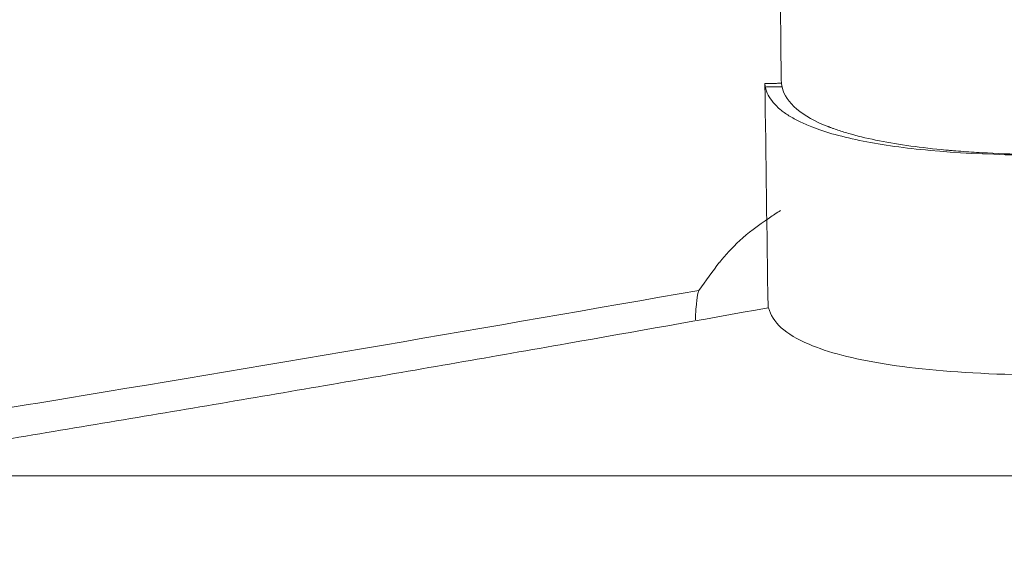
# Model space of a CAD drawing. Header units: millimetres. Extents: x -771 to 771, y -301 to 2485.
# Tile 239 of 256: x 342 to 401, y -4 to 27. Entities that reach past the tile are written whole.
import ezdxf

# ---------------------------------------------------------------- set-up
doc = ezdxf.new("R2010")
doc.units = ezdxf.units.MM
doc.layers.add('ORTHO$2', color=7, linetype='Continuous', true_color=0xffffff)
doc.layers.add('ORTHO$3', color=7, linetype='Continuous', true_color=0xffffff)

msp = doc.modelspace()

# ---------------------------------------------------------------- linework, layer by layer
at = {"layer": 'ORTHO$2', "color": 155, "linetype": 'Continuous', "lineweight": 18}
for points, knots in [([(386.247, 128.925), (386.397, 117.896), (386.714, 94.557), (387.188, 59.692), (387.516, 35.593), (387.676, 23.805), (387.68, 23.544)], [0, 0, 0, 0, 0.313969, 0.664405, 0.992567, 1, 1, 1, 1]), ([(511.912, 39.628), (508.901, 38.768), (503.011, 37.086), (494.557, 34.789), (484.898, 32.268), (474.264, 29.658), (462.632, 27.031), (451.682, 24.806), (441.296, 22.933), (431.65, 21.448), (419.94, 19.979), (407.274, 19.062), (397.869, 19.257), (392.364, 20.027), (390.024, 20.676), (388.747, 21.232), (388.112, 21.583), (387.582, 21.966), (387.166, 22.381), (386.861, 22.826), (386.767, 23.147), (386.719, 23.308)], [0, 0, 0, 0, 0.04359, 0.085286, 0.124995, 0.189014, 0.249988, 0.3129, 0.374997, 0.437496, 0.500083, 0.622646, 0.74991, 0.811239, 0.874935, 0.894765, 0.915026, 0.935699, 0.956766, 0.978207, 1, 1, 1, 1]), ([(386.912, 10.069), (387.122, 9.207), (388.572, 7.899), (393.491, 6.603), (400.235, 5.993), (409.031, 6.018), (419.788, 6.753), (432.229, 8.196), (446.22, 10.372), (461.597, 13.323), (478.074, 16.988), (495.638, 21.385), (507.825, 24.753), (514.114, 26.568)], [0, 0, 0, 0, 0.112695, 0.202711, 0.293023, 0.383031, 0.471228, 0.559711, 0.64791, 0.735376, 0.823116, 0.910601, 1, 1, 1, 1]), ([(386.912, 10.069), (387.122, 9.207), (388.572, 7.899), (393.491, 6.603), (400.235, 5.993), (409.031, 6.018), (419.788, 6.753), (432.229, 8.196), (446.22, 10.372), (461.597, 13.323), (478.074, 16.988), (495.638, 21.385), (507.825, 24.753), (514.114, 26.568)], [0, 0, 0, 0, 0.112695, 0.202711, 0.293023, 0.383031, 0.471228, 0.559711, 0.64791, 0.735376, 0.823116, 0.910601, 1, 1, 1, 1]), ([(408.326, 19.296), (406.358, 19.238), (404.506, 19.225), (401.827, 19.275), (400.912, 19.306), (399.601, 19.374), (399.175, 19.4), (398.551, 19.445), (398.346, 19.46), (398.043, 19.485), (397.942, 19.494), (397.792, 19.507), (397.742, 19.511), (397.643, 19.52), (397.59, 19.525), (396.079, 19.665), (394.74, 19.85), (392.962, 20.201), (392.408, 20.33), (391.639, 20.542), (391.394, 20.616), (391.041, 20.732), (390.927, 20.771), (390.759, 20.831), (390.703, 20.851), (390.622, 20.882), (390.594, 20.892), (390.554, 20.908), (390.541, 20.913), (390.514, 20.923), (390.499, 20.929), (388.941, 21.538), (387.929, 22.333), (387.719, 23.322)], [0, 0, 0, 0, 0.152865, 0.152865, 0.237579, 0.237579, 0.279936, 0.279936, 0.301114, 0.301114, 0.311703, 0.311703, 0.316998, 0.316998, 0.322292, 0.322292, 0.491719, 0.491719, 0.576433, 0.576433, 0.618789, 0.618789, 0.639968, 0.639968, 0.650557, 0.650557, 0.655852, 0.655852, 0.658499, 0.658499, 0.661146, 0.661146, 1, 1, 1, 1]), ([(383.981, 12.813), (384.34, 13.236), (385.057, 14.084), (386.456, 15.141), (387.403, 15.758), (387.636, 15.906)], [0, 0, 0, 0, 0.432941, 0.865779, 1, 1, 1, 1]), ([(382.524, 9.354), (382.53, 9.509), (382.542, 9.765), (382.58, 10.315), (382.638, 10.878), (382.703, 11.039), (382.732, 11.112)], [0, 0, 0, 0, 0.164628, 0.283578, 0.67388, 1, 1, 1, 1]), ([(386.885, 10.065), (382.871, 9.35), (374.434, 7.848), (361.548, 5.611), (348.213, 3.342), (334.817, 1.119), (321.363, -1.065), (312.368, -2.476), (307.863, -3.183)], [0, 0, 0, 0, 0.152673, 0.320843, 0.489663, 0.659131, 0.829245, 1, 1, 1, 1]), ([(386.885, 10.065), (382.871, 9.35), (374.434, 7.848), (361.548, 5.611), (348.213, 3.342), (334.817, 1.119), (321.363, -1.065), (312.368, -2.476), (307.863, -3.183)], [0, 0, 0, 0, 0.152673, 0.320843, 0.489663, 0.659131, 0.829245, 1, 1, 1, 1])]:
    msp.add_open_spline(points, degree=3, knots=knots, dxfattribs=at)
at = {"layer": 'ORTHO$2', "color": 155, "linetype": 'Continuous', "lineweight": 13}
for points, knots in [([(184.374, -49.542), (198.444, -47.77), (212.463, -45.805), (240.401, -41.505), (254.32, -39.169), (275.127, -35.399), (282.051, -34.097), (295.875, -31.407), (302.775, -30.018), (323.441, -25.726), (337.173, -22.694), (364.549, -16.312), (378.193, -12.961), (398.599, -7.711), (405.39, -5.925), (418.954, -2.28), (425.726, -0.422), (439.251, 3.361), (452.757, 7.211), (472.961, 13.179), (486.397, 17.277), (499.816, 21.43), (506.518, 23.535), (513.212, 25.665)], [0, 0, 0, 0, 0.125, 0.125, 0.25, 0.25, 0.3125, 0.3125, 0.375, 0.375, 0.5, 0.5, 0.625, 0.625, 0.6875, 0.6875, 0.75, 0.75, 0.8125, 0.875, 0.9375, 0.9375, 1, 1, 1, 1]), ([(184.374, -49.542), (198.444, -47.77), (212.463, -45.805), (240.401, -41.505), (254.32, -39.169), (275.127, -35.399), (282.051, -34.097), (295.875, -31.407), (302.775, -30.018), (323.441, -25.726), (337.173, -22.694), (364.549, -16.312), (378.193, -12.961), (398.599, -7.711), (405.39, -5.925), (418.954, -2.28), (425.726, -0.422), (439.251, 3.361), (452.757, 7.211), (472.961, 13.179), (486.397, 17.277), (499.816, 21.43), (506.518, 23.535), (513.212, 25.665)], [0, 0, 0, 0, 0.125, 0.125, 0.25, 0.25, 0.3125, 0.3125, 0.375, 0.375, 0.5, 0.5, 0.625, 0.625, 0.6875, 0.6875, 0.75, 0.75, 0.8125, 0.875, 0.9375, 0.9375, 1, 1, 1, 1]), ([(510.938, 24.454), (492.316, 18.446), (473.61, 12.644), (425.445, -1.571), (395.834, -9.624), (336.086, -24.223), (306.041, -30.746), (245.573, -42.06), (215.14, -46.854), (184.476, -50.723), (184.425, -50.73), (184.374, -50.736)], [0, 0, 0, 0, 0.175861, 0.175861, 0.450422, 0.450422, 0.724983, 0.724983, 0.999544, 0.999544, 1, 1, 1, 1]), ([(510.938, 24.454), (492.316, 18.446), (473.61, 12.644), (425.445, -1.571), (395.834, -9.624), (336.086, -24.223), (306.041, -30.746), (245.573, -42.06), (215.14, -46.854), (184.476, -50.723), (184.425, -50.73), (184.374, -50.736)], [0, 0, 0, 0, 0.175861, 0.175861, 0.450422, 0.450422, 0.724983, 0.724983, 0.999544, 0.999544, 1, 1, 1, 1]), ([(517.527, 16.127), (511.891, 14.352), (500.723, 10.833), (484.072, 5.743), (467.694, 0.852), (451.585, -3.83), (427.04, -10.764), (394.227, -19.534), (352.57, -29.695), (310.966, -38.803), (273.54, -46.028), (240.774, -51.605), (212.563, -55.928), (193.75, -58.371), (184.374, -59.588)], [0, 0, 0, 0, 0.052014, 0.10307, 0.153171, 0.202319, 0.250516, 0.377249, 0.500473, 0.626538, 0.750397, 0.834158, 0.91735, 1, 1, 1, 1]), ([(517.527, 16.127), (511.891, 14.352), (500.723, 10.833), (484.072, 5.743), (467.694, 0.852), (451.585, -3.83), (427.04, -10.764), (394.227, -19.534), (352.57, -29.695), (310.966, -38.803), (273.54, -46.028), (240.774, -51.605), (212.563, -55.928), (193.75, -58.371), (184.374, -59.588)], [0, 0, 0, 0, 0.052014, 0.10307, 0.153171, 0.202319, 0.250516, 0.377249, 0.500473, 0.626538, 0.750397, 0.834158, 0.91735, 1, 1, 1, 1]), ([(382.732, 11.112), (370.124, 8.897), (357.506, 6.741), (338.562, 3.608), (332.244, 2.58), (319.603, 0.559), (313.28, -0.434), (306.954, -1.409)], [0, 0, 0, 0, 0.5, 0.5, 0.75, 0.75, 1, 1, 1, 1])]:
    msp.add_open_spline(points, degree=3, knots=knots, dxfattribs=at)
at = {"layer": 'ORTHO$2', "color": 155, "linetype": 'Continuous', "lineweight": 18}
for points, degree in [([(386.693, 23.519), (387.692, 23.533)], 1), ([(386.719, 23.308), (386.708, 23.378), (386.699, 23.449), (386.693, 23.519)], 3), ([(386.693, 23.519), (386.755, 19.038), (386.818, 14.557), (386.881, 10.076)], 3), ([(386.719, 23.308), (387.719, 23.322)], 1), ([(387.719, 23.322), (387.708, 23.393), (387.699, 23.463), (387.692, 23.533)], 3), ([(382.732, 11.112), (383.145, 11.681), (383.557, 12.247), (383.97, 12.811)], 3)]:
    msp.add_open_spline(points, degree=degree, dxfattribs=at)
at = {"layer": 'ORTHO$3', "color": 155, "linetype": 'Continuous', "lineweight": 18}
for p, q in [((346.141, 0, 674.216), (346.141, 0, 673.075)), ((359.83, 0, 138.833), (359.721, 0, 139.305)), ((359.721, 0, 139.305), (364.424, 0, 141)), ((371.854, 0, 100.229), (360.014, 0, 138.198)), ((364.405, 0, 140.993), (364.167, 0, 141.643)), ((364.167, 0, 141.643), (364.647, 0, 141.108)), ((364.167, 0, 141.643), (403.671, 0, 210.315)), ((364.424, 0, 141), (366.708, 0, 134.704)), ((364.534, 0, 140.528), (364.424, 0, 141)), ((364.647, 0, 141.108), (367.189, 0, 134.16)), ((364.647, 0, 141.108), (404.151, 0, 209.779)), ((376.558, 0, 101.923), (364.718, 0, 139.893)), ((366.714, 0, 134.679), (366.708, 0, 134.704)), ((367.189, 0, 134.16), (366.71, 0, 134.695)), ((366.866, 0, 134.025), (366.714, 0, 134.679)), ((367.189, 0, 134.16), (366.862, 0, 134.041)), ((366.872, 0, 133.999), (366.866, 0, 134.025)), ((368.63, 0, 129.155), (366.872, 0, 133.999)), ((368.548, 0, 129.381), (368.892, 0, 129.507)), ((368.575, 0, 129.391), (368.63, 0, 129.155)), ((368.628, 0, 129.41), (370.992, 0, 122.895)), ((371.026, 0, 122.899), (368.642, 0, 129.415)), ((368.892, 0, 129.507), (371.506, 0, 122.363)), ((370.998, 0, 122.87), (370.992, 0, 122.895)), ((370.994, 0, 122.887), (371.026, 0, 122.899)), ((371.15, 0, 122.216), (370.998, 0, 122.87)), ((371.506, 0, 122.363), (371.026, 0, 122.899)), ((371.147, 0, 122.232), (371.506, 0, 122.363)), ((371.156, 0, 122.19), (371.15, 0, 122.216)), ((372.914, 0, 117.346), (371.156, 0, 122.19)), ((373.209, 0, 117.71), (372.832, 0, 117.572)), ((372.859, 0, 117.582), (372.914, 0, 117.346)), ((372.912, 0, 117.601), (374.59, 0, 112.976)), ((374.432, 0, 113.592), (372.959, 0, 117.618)), ((373.209, 0, 117.71), (374.912, 0, 113.057)), ((374.432, 0, 113.592), (374.912, 0, 113.057)), ((384.726, 0, 64.2), (376.192, 0, 87.794)), ((376.377, 0, 107.571), (376.517, 0, 106.522)), ((376.617, 0, 105.77), (376.515, 0, 106.537)), ((376.615, 0, 105.784), (377.057, 0, 102.466)), ((377.157, 0, 101.713), (377.055, 0, 102.48)), ((377.156, 0, 101.728), (377.329, 0, 100.424)), ((379.026, 0, 95.734), (377.329, 0, 100.424)), ((378.78, 0, 149.485), (380.45, 0, 144.82)), ((389.429, 0, 65.895), (380.896, 0, 89.489)), ((388.409, 0, 148.445), (386.739, 0, 153.111)), ((388.889, 0, 147.91), (387.219, 0, 152.575)), ((391.325, 0, 53.765), (391.389, 0, 53.788)), ((392.938, 0, 56.441), (392.647, 0, 58.629))]:
    msp.add_line(p, q, dxfattribs=at)
at = {"layer": 'ORTHO$3', "color": 155, "linetype": 'Continuous', "lineweight": 13}
for p, q in [((347.521, 0, 671.635), (347.521, 0, 670.464)), ((359.83, 0, 138.833), (364.534, 0, 140.528)), ((364.718, 0, 139.893), (360.014, 0, 138.198)), ((371.854, 0, 100.229), (376.558, 0, 101.923)), ((517.979, 0, 165.438), (374.912, 0, 113.057)), ((380.896, 0, 89.489), (376.192, 0, 87.794)), ((376.377, 0, 107.571), (519.65, 0, 160.028)), ((384.726, 0, 64.2), (389.429, 0, 65.895)), ((386.739, 0, 153.111), (387.219, 0, 152.575)), ((388.409, 0, 148.445), (388.889, 0, 147.91))]:
    msp.add_line(p, q, dxfattribs=at)
at = {"layer": 'ORTHO$3', "color": 155, "linetype": 'Continuous', "lineweight": 18, "extrusion": (0, -1, 0)}
for centre, major_axis, ratio, start_param, end_param in [((364.224, 0, 126.722), (4.407, 0, -12.23), 0.015799, 3.275308, 3.488936), ((368.928, 0, 128.417), (-4.407, 0, 12.23), 0.015799, 0.133715, 0.347344), ((376.065, 0, 88.753), (4.407, 0, -12.23), 0.015799, 3.488936, 4.785166), ((380.768, 0, 90.448), (-4.407, 0, 12.23), 0.015799, 0.347344, 1.643574), ((448.677, 0, 104.591), (-270.962, 0, -98.003), 0.072704, 4.411276, 4.952459), ((382.999, 0, 151.03), (3.351, 0, 3.004), 0.989605, 5.899732, 9.041325), ((450.373, 0, 99.901), (-270.962, 0, -98.003), 0.072704, 4.411276, 4.952459), ((351.814, 0, 171.524), (-40.811, 0, 113.242), 0.015799, 3.21437, 3.97985), ((384.669, 0, 146.365), (3.351, 0, 3.004), 0.989605, 2.75814, 5.899732), ((384.189, 0, 146.9), (3.351, 0, 3.004), 0.989605, 3.222457, 5.899732), ((384.598, 0, 65.159), (4.407, 0, -12.23), 0.015799, 4.785166, 5.725394), ((382.519, 0, 151.566), (3.351, 0, 3.004), 0.989605, 5.899732, 6.202405), ((374.721, 0, 61.6), (-16.635, 0, 7.81), 0.044287, 2.539492, 3.097279), ((389.301, 0, 66.854), (-4.407, 0, 12.23), 0.015799, 1.643574, 2.583801), ((399.178, 0, 70.413), (7.805, 0, 16.626), 0.028509, 3.170065, 3.727852)]:
    msp.add_ellipse(centre, major_axis=major_axis, ratio=ratio, start_param=start_param, end_param=end_param, dxfattribs=at)
at = {"layer": 'ORTHO$3', "color": 155, "linetype": 'Continuous', "lineweight": 18}
for points, knots in [([(0, 0, 568.965), (38.166, 0, 568.965), (76.589, 0, 568.003), (153.486, 0, 564.135), (191.96, 0, 561.228), (230.519, 0, 557.332), (230.801, 0, 557.304), (231.382, 0, 557.245), (231.673, 0, 557.215), (232.546, 0, 557.126), (233.127, 0, 557.067), (234.872, 0, 556.888), (236.035, 0, 556.768), (239.526, 0, 556.404), (241.854, 0, 556.158), (248.84, 0, 555.409), (253.499, 0, 554.895), (267.485, 0, 553.308), (276.817, 0, 552.191), (304.828, 0, 548.664), (323.52, 0, 546.076), (342.343, 0, 543.231), (342.478, 0, 543.211), (342.758, 0, 543.169), (342.898, 0, 543.147), (343.319, 0, 543.084), (343.599, 0, 543.041), (344.44, 0, 542.913), (345.001, 0, 542.828), (346.684, 0, 542.571), (347.807, 0, 542.399), (351.174, 0, 541.88), (353.42, 0, 541.53), (360.162, 0, 540.47), (364.661, 0, 539.749), (378.17, 0, 537.543), (387.19, 0, 536.014), (414.284, 0, 531.255), (432.388, 0, 527.851), (450.496, 0, 524.219)], [0, 0, 0, 0, 0.25, 0.25, 0.5, 0.5, 0.501953, 0.501953, 0.503906, 0.503906, 0.507812, 0.507812, 0.515625, 0.515625, 0.53125, 0.53125, 0.5625, 0.5625, 0.625, 0.625, 0.75, 0.75, 0.750977, 0.750977, 0.751953, 0.751953, 0.753906, 0.753906, 0.757812, 0.757812, 0.765625, 0.765625, 0.78125, 0.78125, 0.8125, 0.8125, 0.875, 0.875, 1, 1, 1, 1]), ([(0, 0, 620), (11.405, 0, 620), (34.17, 0, 619.899), (68.181, 0, 619.446), (102.058, 0, 618.697), (135.801, 0, 617.655), (169.411, 0, 616.322), (202.888, 0, 614.702), (236.233, 0, 612.798), (258.374, 0, 611.341), (280.47, 0, 609.792), (291.496, 0, 608.971), (305.251, 0, 607.887), (308, 0, 607.668), (311.435, 0, 607.39), (312.122, 0, 607.334), (313.496, 0, 607.222), (315.556, 0, 607.054), (323.1, 0, 606.431), (329.936, 0, 605.848), (346.298, 0, 604.418), (367.996, 0, 602.428), (400.194, 0, 599.2), (432.044, 0, 595.738), (463.549, 0, 592.05), (494.71, 0, 588.143), (515.253, 0, 585.398), (525.468, 0, 583.991)], [0, 0, 0, 0, 0.0625, 0.125, 0.1875, 0.25, 0.3125, 0.375, 0.4375, 0.5, 0.5, 0.5625, 0.5625, 0.578125, 0.578125, 0.582031, 0.582031, 0.585938, 0.59375, 0.625, 0.625, 0.6875, 0.75, 0.8125, 0.875, 0.9375, 1, 1, 1, 1]), ([(0, 0, 570), (8.524, 0, 569.972), (25.596, 0, 569.917), (51.228, 0, 569.47), (76.906, 0, 568.756), (102.614, 0, 567.747), (128.337, 0, 566.45), (154.06, 0, 564.864), (179.767, 0, 562.989), (205.442, 0, 560.826), (241.37, 0, 557.392), (287.581, 0, 552.13), (328.844, 0, 546.397), (355.437, 0, 542.298), (367.472, 0, 540.377), (379.525, 0, 538.387), (391.595, 0, 536.328), (403.678, 0, 534.201), (415.773, 0, 532.005), (427.875, 0, 529.739), (439.988, 0, 527.409), (448.033, 0, 525.804), (452.066, 0, 525)], [0, 0, 0, 0, 0.054941, 0.110042, 0.1653, 0.220714, 0.276279, 0.331994, 0.387855, 0.443861, 0.500009, 0.624014, 0.749991, 0.777171, 0.804501, 0.831981, 0.859611, 0.887391, 0.91532, 0.943398, 0.971625, 1, 1, 1, 1]), ([(0, 0, 568.965), (38.166, 0, 568.965), (76.589, 0, 568.003), (153.486, 0, 564.135), (191.96, 0, 561.228), (230.519, 0, 557.332), (230.801, 0, 557.304), (231.382, 0, 557.245), (231.673, 0, 557.215), (232.546, 0, 557.126), (233.127, 0, 557.067), (234.872, 0, 556.888), (236.035, 0, 556.768), (239.526, 0, 556.404), (241.854, 0, 556.158), (248.84, 0, 555.409), (253.499, 0, 554.895), (267.485, 0, 553.308), (276.817, 0, 552.191), (304.828, 0, 548.664), (323.52, 0, 546.076), (342.343, 0, 543.231), (342.478, 0, 543.211), (342.758, 0, 543.169), (342.898, 0, 543.147), (343.319, 0, 543.084), (343.599, 0, 543.041), (344.44, 0, 542.913), (345.001, 0, 542.828), (346.684, 0, 542.571), (347.807, 0, 542.399), (351.174, 0, 541.88), (353.42, 0, 541.53), (360.162, 0, 540.47), (364.661, 0, 539.749), (378.17, 0, 537.543), (387.19, 0, 536.014), (414.284, 0, 531.255), (432.388, 0, 527.851), (450.496, 0, 524.219)], [0, 0, 0, 0, 0.25, 0.25, 0.5, 0.5, 0.501953, 0.501953, 0.503906, 0.503906, 0.507812, 0.507812, 0.515625, 0.515625, 0.53125, 0.53125, 0.5625, 0.5625, 0.625, 0.625, 0.75, 0.75, 0.750977, 0.750977, 0.751953, 0.751953, 0.753906, 0.753906, 0.757812, 0.757812, 0.765625, 0.765625, 0.78125, 0.78125, 0.8125, 0.8125, 0.875, 0.875, 1, 1, 1, 1]), ([(0, 0, 570), (8.524, 0, 569.972), (25.596, 0, 569.917), (51.228, 0, 569.47), (76.906, 0, 568.756), (102.614, 0, 567.747), (128.337, 0, 566.45), (154.06, 0, 564.864), (179.767, 0, 562.989), (205.442, 0, 560.826), (241.37, 0, 557.392), (287.581, 0, 552.13), (328.844, 0, 546.397), (355.437, 0, 542.298), (367.472, 0, 540.377), (379.525, 0, 538.387), (391.595, 0, 536.328), (403.678, 0, 534.201), (415.773, 0, 532.005), (427.875, 0, 529.739), (439.988, 0, 527.409), (448.033, 0, 525.804), (452.066, 0, 525)], [0, 0, 0, 0, 0.054941, 0.110042, 0.1653, 0.220714, 0.276279, 0.331994, 0.387855, 0.443861, 0.500009, 0.624014, 0.749991, 0.777171, 0.804501, 0.831981, 0.859611, 0.887391, 0.91532, 0.943398, 0.971625, 1, 1, 1, 1]), ([(0, 0, 620), (11.405, 0, 620), (34.17, 0, 619.899), (68.181, 0, 619.446), (102.058, 0, 618.697), (135.801, 0, 617.655), (169.411, 0, 616.322), (202.888, 0, 614.702), (236.233, 0, 612.798), (258.374, 0, 611.341), (280.47, 0, 609.792), (291.496, 0, 608.971), (305.251, 0, 607.887), (308, 0, 607.668), (311.435, 0, 607.39), (312.122, 0, 607.334), (313.496, 0, 607.222), (315.556, 0, 607.054), (323.1, 0, 606.431), (329.936, 0, 605.848), (346.298, 0, 604.418), (367.996, 0, 602.428), (400.194, 0, 599.2), (432.044, 0, 595.738), (463.549, 0, 592.05), (494.71, 0, 588.143), (515.253, 0, 585.398), (525.468, 0, 583.991)], [0, 0, 0, 0, 0.0625, 0.125, 0.1875, 0.25, 0.3125, 0.375, 0.4375, 0.5, 0.5, 0.5625, 0.5625, 0.578125, 0.578125, 0.582031, 0.582031, 0.585938, 0.59375, 0.625, 0.625, 0.6875, 0.75, 0.8125, 0.875, 0.9375, 1, 1, 1, 1]), ([(350.422, 0, 765.133), (349.899, 0, 765.409), (346.588, 0, 767.103), (340.269, 0, 769.704), (331.396, 0, 772.537), (322.336, 0, 774.421), (315.485, 0, 775.361), (311.686, 0, 775.442), (310.955, 0, 775.446)], [0, 0, 0, 0, 0.042965, 0.270446, 0.496384, 0.721511, 0.94647, 1, 1, 1, 1]), ([(359.403, 0, 604.794), (359.158, 0, 604.936), (358.675, 0, 605.216), (357.94, 0, 605.61), (357.215, 0, 605.978), (356.498, 0, 606.321), (355.792, 0, 606.641), (355.099, 0, 606.937), (354.178, 0, 607.31), (353.035, 0, 607.736), (351.155, 0, 608.362), (348.709, 0, 609.045), (346.094, 0, 609.604), (343.912, 0, 609.975), (342.23, 0, 610.214), (340.503, 0, 610.415), (338.731, 0, 610.578), (336.916, 0, 610.702), (335.358, 0, 610.773), (334.1, 0, 610.811), (333.137, 0, 610.829), (332.173, 0, 610.838), (331.304, 0, 610.838), (330.758, 0, 610.833), (330.54, 0, 610.831)], [0, 0, 0, 0, 0.034428, 0.067772, 0.100033, 0.131209, 0.161301, 0.19031, 0.218235, 0.274802, 0.327351, 0.436467, 0.545582, 0.60014, 0.654699, 0.709257, 0.763816, 0.818374, 0.872933, 0.900626, 0.927492, 0.954845, 0.98205, 1, 1, 1, 1]), ([(360, 0, 611), (357.522, 0, 611), (352.703, 0, 610.993), (343.777, 0, 610.954), (337.481, 0, 610.902), (333.54, 0, 610.861)], [0, 0, 0, 0, 0.28696, 0.553899, 1, 1, 1, 1]), ([(368.816, 0, 615.47), (367.7, 0, 615.719), (365.707, 0, 616.163), (362.681, 0, 616.821), (359.832, 0, 617.431), (355.786, 0, 618.28), (351.014, 0, 619.253), (346.313, 0, 620.176), (342.816, 0, 620.845), (340.244, 0, 621.327), (337.962, 0, 621.748), (336.218, 0, 622.065), (335.073, 0, 622.27), (334.566, 0, 622.361), (334.394, 0, 622.392)], [0, 0, 0, 0, 0.087385, 0.156097, 0.237601, 0.312259, 0.478081, 0.624343, 0.709128, 0.789209, 0.864893, 0.936546, 0.978039, 1, 1, 1, 1]), ([(340.001, 0, 89.666), (348.885, 0, 92.823), (359.433, 0, 96.572), (369.972, 0, 100.342), (371.635, 0, 100.938)], [0, 0, 0, 0, 0.842264, 1, 1, 1, 1]), ([(361.672, 0, 604.467), (358.584, 0, 606.337), (355.01, 0, 607.697), (349.202, 0, 609.132), (347.359, 0, 609.488), (345.426, 0, 609.767)], [0, 0, 0, 0, 0.698172, 0.698172, 1, 1, 1, 1]), ([(378.287, 0, 692.263), (377.711, 0, 692.211), (377.133, 0, 692.149), (375.97, 0, 692.007), (375.386, 0, 691.926), (374.213, 0, 691.744), (373.035, 0, 691.543), (371.846, 0, 691.301), (371.1, 0, 691.137), (370.95, 0, 691.104), (370.651, 0, 691.035), (370.204, 0, 690.931), (369.759, 0, 690.822), (368.874, 0, 690.598), (368.29, 0, 690.439), (367.131, 0, 690.105), (366.557, 0, 689.93), (365.418, 0, 689.562), (364.854, 0, 689.37), (364.156, 0, 689.118), (363.947, 0, 689.042), (363.738, 0, 688.965), (363.6, 0, 688.913), (363.53, 0, 688.887), (363.184, 0, 688.756), (362.911, 0, 688.649), (362.097, 0, 688.326), (361.566, 0, 688.104), (360.526, 0, 687.648), (360.016, 0, 687.414), (359.017, 0, 686.936), (358.528, 0, 686.69), (357.81, 0, 686.314), (357.573, 0, 686.188), (357.222, 0, 685.995), (357.047, 0, 685.899), (356.873, 0, 685.801), (356.758, 0, 685.736), (356.701, 0, 685.704), (356.186, 0, 685.41), (355.743, 0, 685.145), (354.884, 0, 684.611), (354.469, 0, 684.341), (353.665, 0, 683.797), (352.889, 0, 683.247), (352.166, 0, 682.689), (351.643, 0, 682.266), (351.387, 0, 682.055), (351.138, 0, 681.842), (350.974, 0, 681.699), (350.893, 0, 681.628), (350.492, 0, 681.272), (350.187, 0, 680.988), (349.61, 0, 680.422), (349.065, 0, 679.858), (348.583, 0, 679.3), (348.133, 0, 678.744), (347.923, 0, 678.468), (347.536, 0, 677.919), (347.359, 0, 677.646), (347.158, 0, 677.308), (347.119, 0, 677.24), (347.043, 0, 677.106), (347.006, 0, 677.039), (346.899, 0, 676.838), (346.831, 0, 676.706), (346.644, 0, 676.313), (346.431, 0, 675.8), (346.293, 0, 675.311), (346.191, 0, 674.834), (346.159, 0, 674.602), (346.134, 0, 674.151), (346.141, 0, 673.932), (346.196, 0, 673.51), (346.244, 0, 673.305), (346.331, 0, 673.06), (346.35, 0, 673.012), (346.39, 0, 672.916), (346.454, 0, 672.775), (346.53, 0, 672.64), (346.698, 0, 672.378), (346.832, 0, 672.213), (347.143, 0, 671.907), (347.321, 0, 671.766), (347.521, 0, 671.636)], [0, 0, 0, 0, 0.03125, 0.03125, 0.0625, 0.0625, 0.09375, 0.125, 0.125, 0.132813, 0.132813, 0.140625, 0.15625, 0.15625, 0.1875, 0.1875, 0.21875, 0.21875, 0.25, 0.25, 0.257813, 0.261719, 0.261719, 0.265625, 0.265625, 0.28125, 0.28125, 0.3125, 0.3125, 0.34375, 0.34375, 0.375, 0.375, 0.390625, 0.390625, 0.398438, 0.402344, 0.402344, 0.40625, 0.40625, 0.4375, 0.4375, 0.46875, 0.46875, 0.5, 0.53125, 0.53125, 0.546875, 0.554688, 0.554688, 0.5625, 0.5625, 0.59375, 0.59375, 0.625, 0.65625, 0.65625, 0.6875, 0.6875, 0.71875, 0.71875, 0.726563, 0.726563, 0.734375, 0.734375, 0.75, 0.75, 0.78125, 0.8125, 0.8125, 0.84375, 0.84375, 0.875, 0.875, 0.90625, 0.90625, 0.914063, 0.914063, 0.921875, 0.9375, 0.9375, 0.96875, 0.96875, 1, 1, 1, 1]), ([(346.141, 0, 673.022), (346.141, 0, 672.971), (346.142, 0, 672.921), (346.153, 0, 672.663), (346.18, 0, 672.463), (346.27, 0, 672.081), (346.332, 0, 671.899), (346.49, 0, 671.555), (346.585, 0, 671.392), (346.804, 0, 671.089), (346.929, 0, 670.948), (347.206, 0, 670.688), (347.358, 0, 670.57), (347.521, 0, 670.464)], [0, 0, 0, 0, 0.045619, 0.045619, 0.236496, 0.236496, 0.427372, 0.427372, 0.618248, 0.618248, 0.809124, 0.809124, 1, 1, 1, 1]), ([(347.521, 0, 670.464), (352.14, 0, 667.474), (356.629, 0, 664.55), (365.346, 0, 658.837), (373.801, 0, 653.258), (381.734, 0, 647.954), (389.404, 0, 642.792), (393.108, 0, 640.281), (400.252, 0, 635.404), (403.691, 0, 633.037), (410.305, 0, 628.451), (413.478, 0, 626.231), (419.557, 0, 621.941), (422.462, 0, 619.872), (425.924, 0, 617.38), (426.608, 0, 616.886), (427.452, 0, 616.276), (427.62, 0, 616.154), (427.956, 0, 615.911), (428.457, 0, 615.547), (428.954, 0, 615.186), (430.598, 0, 613.989), (431.879, 0, 613.052), (435.614, 0, 610.302), (437.964, 0, 608.549), (442.381, 0, 605.208), (444.449, 0, 603.619), (448.301, 0, 600.606), (450.086, 0, 599.182), (452.55, 0, 597.173), (453.532, 0, 596.362), (454.459, 0, 595.584), (454.825, 0, 595.276), (455.005, 0, 595.123), (455.541, 0, 594.668), (455.889, 0, 594.371), (456.839, 0, 593.552), (457.42, 0, 593.044), (457.972, 0, 592.553)], [0, 0, 0, 0, 0.080316, 0.080316, 0.160633, 0.240949, 0.240949, 0.321266, 0.321266, 0.401582, 0.401582, 0.481899, 0.481899, 0.562215, 0.562215, 0.582294, 0.582294, 0.587314, 0.587314, 0.592334, 0.602373, 0.602373, 0.642532, 0.642532, 0.722848, 0.722848, 0.803164, 0.803164, 0.883481, 0.883481, 0.923639, 0.933679, 0.933679, 0.943718, 0.943718, 0.963797, 0.963797, 1, 1, 1, 1]), ([(347.521, 0, 671.636), (348.998, 0, 670.679), (351.938, 0, 668.773), (356.232, 0, 665.975), (360.419, 0, 663.237), (364.493, 0, 660.562), (368.458, 0, 657.948), (372.315, 0, 655.394), (376.067, 0, 652.901), (379.714, 0, 650.467), (383.259, 0, 648.092), (393.941, 0, 640.906), (410.19, 0, 629.774), (429.328, 0, 616.171), (444.44, 0, 604.892), (453.838, 0, 597.342), (458.086, 0, 593.62), (459.412, 0, 592.403), (459.527, 0, 592.297)], [0, 0, 0, 0, 0.024909, 0.049613, 0.074112, 0.098407, 0.122498, 0.146384, 0.170067, 0.193548, 0.216825, 0.2399, 0.408272, 0.57356, 0.743216, 0.907212, 0.991882, 1, 1, 1, 1]), ([(546.794, 0, 653.068), (544.466, 0, 654.482), (539.01, 0, 657.787), (529.816, 0, 663.321), (518.72, 0, 669.948), (505.979, 0, 677.494), (491.455, 0, 686.021), (474.997, 0, 695.591), (456.839, 0, 706.042), (436.922, 0, 717.38), (415.215, 0, 729.605), (391.149, 0, 742.987), (370.315, 0, 754.455), (357.168, 0, 761.572), (353.186, 0, 763.72)], [0, 0, 0, 0, 0.046289, 0.107121, 0.175151, 0.250382, 0.332819, 0.422467, 0.519336, 0.617292, 0.721685, 0.832526, 0.949831, 1, 1, 1, 1]), ([(359.55, 0, 604.795), (359.552, 0, 604.793), (359.554, 0, 604.792), (359.62, 0, 604.753), (359.683, 0, 604.713), (359.998, 0, 604.504), (360.245, 0, 604.307), (360.607, 0, 603.968), (360.727, 0, 603.847), (360.963, 0, 603.592), (361.08, 0, 603.457), (361.203, 0, 603.305), (361.211, 0, 603.295), (361.219, 0, 603.285)], [0, 0, 0, 0, 0.003588, 0.003588, 0.112613, 0.112613, 0.548786, 0.548786, 0.766844, 0.766844, 0.984901, 0.984901, 1, 1, 1, 1]), ([(361.334, 0, 603.213), (360.877, 0, 603.74), (360.395, 0, 604.158), (359.884, 0, 604.465), (359.883, 0, 604.466), (359.883, 0, 604.466)], [0, 0, 0, 0, 0.998135, 0.998135, 1, 1, 1, 1]), ([(392.509, 0, 610.793), (389.582, 0, 610.83), (383.024, 0, 610.903), (372.179, 0, 610.98), (364.271, 0, 611), (360, 0, 611)], [0, 0, 0, 0, 0.271256, 0.606869, 1, 1, 1, 1]), ([(363.299, 0, 603.018), (362.79, 0, 603.649), (362.248, 0, 604.142), (361.67, 0, 604.493), (361.67, 0, 604.493), (361.67, 0, 604.493)], [0, 0, 0, 0, 0.999984, 0.999984, 1, 1, 1, 1]), ([(361.988, 0, 604.799), (362.1, 0, 604.733), (362.211, 0, 604.662), (362.438, 0, 604.501), (362.554, 0, 604.411), (362.897, 0, 604.121), (363.119, 0, 603.901), (363.441, 0, 603.533), (363.546, 0, 603.403), (363.711, 0, 603.189), (363.771, 0, 603.108), (363.831, 0, 603.025)], [0, 0, 0, 0, 0.167402, 0.167402, 0.34911, 0.34911, 0.71257, 0.71257, 0.894278, 0.894278, 1, 1, 1, 1]), ([(374.912, 0, 113.057), (375.08, 0, 112.401), (375.261, 0, 111.73), (375.611, 0, 110.464), (375.78, 0, 109.869), (376.068, 0, 108.85), (376.187, 0, 108.426), (376.345, 0, 107.814), (376.385, 0, 107.627), (376.377, 0, 107.571)], [0, 0, 0, 0, 0.25, 0.25, 0.5, 0.5, 0.75, 0.75, 1, 1, 1, 1]), ([(454.547, 0, 687.045), (451.456, 0, 687.644), (448.351, 0, 688.194), (442.111, 0, 689.194), (438.975, 0, 689.644), (432.672, 0, 690.441), (429.505, 0, 690.788), (424.73, 0, 691.228), (422.336, 0, 691.429), (419.933, 0, 691.598), (418.73, 0, 691.677), (418.328, 0, 691.703), (417.526, 0, 691.752), (417.124, 0, 691.776), (413.513, 0, 691.983), (410.304, 0, 692.11), (403.89, 0, 692.247), (400.685, 0, 692.259), (394.279, 0, 692.162), (391.077, 0, 692.055), (384.679, 0, 691.719), (381.482, 0, 691.49), (378.287, 0, 691.198)], [0, 0, 0, 0, 0.125, 0.125, 0.25, 0.25, 0.375, 0.375, 0.4375, 0.46875, 0.46875, 0.484375, 0.484375, 0.5, 0.5, 0.625, 0.625, 0.75, 0.75, 0.875, 0.875, 1, 1, 1, 1]), ([(454.546, 0, 688.067), (452.917, 0, 688.374), (449.7, 0, 688.98), (444.913, 0, 689.777), (439.498, 0, 690.594), (433.405, 0, 691.386), (426.584, 0, 692.108), (419.736, 0, 692.665), (410.182, 0, 693.202), (398.671, 0, 693.389), (388.27, 0, 693.005), (381.737, 0, 692.559), (379.43, 0, 692.361), (378.287, 0, 692.263)], [0, 0, 0, 0, 0.065495, 0.129322, 0.191494, 0.281329, 0.371168, 0.461011, 0.550858, 0.745893, 0.910257, 0.95556, 1, 1, 1, 1]), ([(382.425, 0, 610.937), (382.027, 0, 611.108), (380.669, 0, 611.676), (379.304, 0, 612.205), (378.333, 0, 612.558)], [0, 0, 0, 0, 0.294649, 1, 1, 1, 1]), ([(383.981, 0, 367.857), (384.211, 0, 365.186), (384.497, 0, 362.532), (385.179, 0, 357.252), (385.575, 0, 354.628), (386.474, 0, 349.409), (387.481, 0, 344.219), (389.313, 0, 336.523), (391.466, 0, 328.915), (393.114, 0, 323.9), (394.871, 0, 318.916), (395.803, 0, 316.438), (397.283, 0, 312.743), (397.79, 0, 311.515), (398.571, 0, 309.679), (398.835, 0, 309.068), (399.236, 0, 308.153), (399.37, 0, 307.848), (399.569, 0, 307.401), (399.633, 0, 307.258), (399.696, 0, 307.116)], [0, 0, 0, 0, 0.126048, 0.126048, 0.252096, 0.252096, 0.378143, 0.504191, 0.630239, 0.756287, 0.756287, 0.882334, 0.882334, 0.945358, 0.945358, 0.97687, 0.97687, 0.992626, 0.992626, 1, 1, 1, 1]), ([(494.951, 0, 211.153), (493.695, 0, 211.718), (492.445, 0, 212.297), (490.603, 0, 213.173), (489.713, 0, 213.603), (488.824, 0, 214.04), (488.232, 0, 214.334), (487.937, 0, 214.481), (486.46, 0, 215.222), (485.288, 0, 215.827), (481.795, 0, 217.672), (479.501, 0, 218.948), (474.977, 0, 221.585), (470.519, 0, 224.311), (464.028, 0, 228.658), (457.731, 0, 233.264), (451.628, 0, 238.127), (447.689, 0, 241.542), (443.816, 0, 245.044), (441.912, 0, 246.838), (439.105, 0, 249.596), (437.946, 0, 250.759), (436.801, 0, 251.94), (436.343, 0, 252.413), (436.115, 0, 252.651), (435.433, 0, 253.365), (434.981, 0, 253.843), (432.736, 0, 256.242), (430.986, 0, 258.193), (427.577, 0, 262.157), (424.259, 0, 266.181), (419.551, 0, 272.401), (415.11, 0, 278.802), (410.935, 0, 285.384), (408.331, 0, 289.894), (405.817, 0, 294.465), (404.605, 0, 296.781), (402.855, 0, 300.303), (401.997, 0, 302.075), (401.096, 0, 304.014), (400.754, 0, 304.763), (400.618, 0, 305.063), (400.55, 0, 305.213), (400.346, 0, 305.663), (400.211, 0, 305.964), (399.006, 0, 308.67), (397.988, 0, 311.09), (396.058, 0, 315.959), (394.234, 0, 320.857), (391.813, 0, 328.29), (389.705, 0, 335.81), (387.908, 0, 343.416), (386.919, 0, 348.544), (386.035, 0, 353.702), (385.646, 0, 356.296), (384.975, 0, 361.513), (384.693, 0, 364.136), (384.466, 0, 366.775)], [0, 0, 0, 0, 0.020511, 0.020511, 0.030305, 0.035203, 0.035203, 0.0401, 0.0401, 0.05969, 0.05969, 0.09887, 0.09887, 0.138049, 0.177229, 0.216408, 0.255588, 0.294768, 0.294768, 0.333947, 0.333947, 0.353537, 0.358434, 0.358434, 0.363332, 0.363332, 0.373127, 0.373127, 0.412306, 0.412306, 0.451486, 0.490665, 0.529845, 0.569025, 0.608204, 0.608204, 0.647384, 0.647384, 0.666974, 0.676768, 0.679217, 0.679217, 0.681666, 0.681666, 0.686563, 0.686563, 0.725743, 0.725743, 0.764923, 0.804102, 0.843282, 0.882461, 0.921641, 0.921641, 0.96082, 0.96082, 1, 1, 1, 1]), ([(388.164, 0, 387.89), (388.228, 0, 389.583), (388.356, 0, 392.948), (388.719, 0, 397.956), (389.2, 0, 402.887), (389.806, 0, 407.735), (390.526, 0, 412.491), (391.355, 0, 417.15), (393.139, 0, 425.899), (396.478, 0, 438.434), (402.405, 0, 454.566), (409.706, 0, 469.957), (417.106, 0, 482.43), (423.78, 0, 492.149), (427.558, 0, 496.983), (429.443, 0, 499.394)], [0, 0, 0, 0, 0.042128, 0.083732, 0.124775, 0.165222, 0.205039, 0.244193, 0.28265, 0.42656, 0.565243, 0.707879, 0.847794, 0.924074, 1, 1, 1, 1]), ([(389.164, 0, 387.861), (389.341, 0, 393.791), (389.802, 0, 399.595), (390.857, 0, 408.034), (391.268, 0, 410.803), (391.967, 0, 414.88), (392.213, 0, 416.227), (392.601, 0, 418.227), (392.734, 0, 418.89), (392.938, 0, 419.88), (393.006, 0, 420.209), (393.11, 0, 420.702), (393.145, 0, 420.866), (393.198, 0, 421.111), (393.215, 0, 421.193), (393.25, 0, 421.356), (393.266, 0, 421.43), (394.529, 0, 427.25), (396.028, 0, 432.842), (398.603, 0, 440.962), (399.516, 0, 443.625), (400.959, 0, 447.547), (401.452, 0, 448.842), (402.209, 0, 450.766), (402.464, 0, 451.404), (402.851, 0, 452.356), (402.981, 0, 452.673), (403.176, 0, 453.147), (403.242, 0, 453.305), (403.373, 0, 453.62), (403.434, 0, 453.768), (405.737, 0, 459.26), (408.203, 0, 464.445), (412.207, 0, 471.965), (413.592, 0, 474.428), (415.74, 0, 478.055), (416.468, 0, 479.252), (417.576, 0, 481.031), (417.948, 0, 481.621), (418.511, 0, 482.501), (418.699, 0, 482.793), (419.076, 0, 483.377), (419.26, 0, 483.66), (422.799, 0, 489.066), (426.381, 0, 493.986), (430.165, 0, 498.693)], [0, 0, 0, 0, 0.141516, 0.141516, 0.212274, 0.212274, 0.247652, 0.247652, 0.265342, 0.265342, 0.274187, 0.274187, 0.278609, 0.278609, 0.28082, 0.28082, 0.283031, 0.283031, 0.424547, 0.424547, 0.495305, 0.495305, 0.530684, 0.530684, 0.548373, 0.548373, 0.557218, 0.557218, 0.56164, 0.56164, 0.566063, 0.566063, 0.707578, 0.707578, 0.778336, 0.778336, 0.813715, 0.813715, 0.831405, 0.831405, 0.840249, 0.840249, 0.849094, 0.849094, 1, 1, 1, 1]), ([(484.883, 0, 216.402), (481.088, 0, 218.586), (466.924, 0, 227.416), (444.547, 0, 245.971), (421.292, 0, 274.537), (403.972, 0, 307.08), (393.229, 0, 342.356), (389.459, 0, 379.025), (392.803, 0, 415.697), (403.137, 0, 450.984), (420.079, 0, 483.545), (443.002, 0, 512.135), (471.051, 0, 535.647), (503.166, 0, 553.159), (538.114, 0, 563.969), (574.536, 0, 567.635), (611.001, 0, 564.006), (646.074, 0, 553.233), (678.392, 0, 535.755), (706.713, 0, 512.271), (729.969, 0, 483.705), (746.044, 0, 453.501), (752.844, 0, 432.732), (755.14, 0, 423.38)], [0, 0, 0, 0, 0.017442, 0.066592, 0.11654, 0.167216, 0.218441, 0.26996, 0.32148, 0.372705, 0.42338, 0.473329, 0.522478, 0.570878, 0.618696, 0.666196, 0.713696, 0.761514, 0.809914, 0.859063, 0.909012, 0.959687, 1, 1, 1, 1]), ([(392.564, 0, 610.791), (392.558, 0, 610.792), (392.534, 0, 610.794), (392.51, 0, 610.794), (392.493, 0, 610.793)], [0, 0, 0, 0, 0.252099, 1, 1, 1, 1]), ([(419.079, 0, 597.219), (418.624, 0, 597.757), (416.517, 0, 600.082), (411.941, 0, 603.913), (405.114, 0, 607.868), (398.418, 0, 610.236), (394.453, 0, 610.781), (392.562, 0, 610.791)], [0, 0, 0, 0, 0.067697, 0.298582, 0.531758, 0.7657, 1, 1, 1, 1])]:
    msp.add_open_spline(points, degree=3, knots=knots, dxfattribs=at)
at = {"layer": 'ORTHO$3', "color": 155, "linetype": 'Continuous', "lineweight": 13}
for points, knots in [([(528.546, 0, 575.844), (518.275, 0, 577.28), (497.617, 0, 580.081), (466.283, 0, 584.068), (434.6, 0, 587.832), (402.568, 0, 591.364), (370.185, 0, 594.658), (348.361, 0, 596.688), (331.904, 0, 598.148), (326.403, 0, 598.623), (319.509, 0, 599.205), (317.439, 0, 599.378), (315.367, 0, 599.55), (313.985, 0, 599.664), (313.294, 0, 599.721), (309.839, 0, 600.005), (307.073, 0, 600.229), (293.238, 0, 601.334), (282.147, 0, 602.172), (259.92, 0, 603.753), (237.649, 0, 605.239), (204.106, 0, 607.182), (170.43, 0, 608.835), (136.619, 0, 610.195), (102.674, 0, 611.259), (68.593, 0, 612.023), (34.377, 0, 612.485), (11.474, 0, 612.588), (0, 0, 612.588)], [0, 0, 0, 0, 0.0625, 0.125, 0.1875, 0.25, 0.3125, 0.375, 0.375, 0.40625, 0.40625, 0.414063, 0.417969, 0.417969, 0.421875, 0.421875, 0.4375, 0.4375, 0.5, 0.5, 0.5625, 0.625, 0.6875, 0.75, 0.8125, 0.875, 0.9375, 1, 1, 1, 1]), ([(528.546, 0, 575.844), (518.275, 0, 577.28), (497.617, 0, 580.081), (466.283, 0, 584.068), (434.6, 0, 587.832), (402.568, 0, 591.364), (370.185, 0, 594.658), (348.361, 0, 596.688), (331.904, 0, 598.148), (326.403, 0, 598.623), (319.509, 0, 599.205), (317.439, 0, 599.378), (315.367, 0, 599.55), (313.985, 0, 599.664), (313.294, 0, 599.721), (309.839, 0, 600.005), (307.073, 0, 600.229), (293.238, 0, 601.334), (282.147, 0, 602.172), (259.92, 0, 603.753), (237.649, 0, 605.239), (204.106, 0, 607.182), (170.43, 0, 608.835), (136.619, 0, 610.195), (102.674, 0, 611.259), (68.593, 0, 612.023), (34.377, 0, 612.485), (11.474, 0, 612.588), (0, 0, 612.588)], [0, 0, 0, 0, 0.0625, 0.125, 0.1875, 0.25, 0.3125, 0.375, 0.375, 0.40625, 0.40625, 0.414063, 0.417969, 0.417969, 0.421875, 0.421875, 0.4375, 0.4375, 0.5, 0.5, 0.5625, 0.625, 0.6875, 0.75, 0.8125, 0.875, 0.9375, 1, 1, 1, 1]), ([(353.186, 0, 763.747), (352.697, 0, 764.011), (352.206, 0, 764.27), (351.585, 0, 764.59), (351.456, 0, 764.656), (351.199, 0, 764.786), (350.814, 0, 764.981), (349.912, 0, 765.427), (349.136, 0, 765.797), (347.579, 0, 766.517), (346.536, 0, 766.974), (343.388, 0, 768.274), (341.267, 0, 769.047), (336.979, 0, 770.412), (334.812, 0, 771.004), (330.432, 0, 772.009), (328.22, 0, 772.421), (323.749, 0, 773.069), (321.49, 0, 773.303), (316.928, 0, 773.594), (314.624, 0, 773.649), (311.716, 0, 773.605), (311.133, 0, 773.591), (310.256, 0, 773.56), (309.964, 0, 773.549), (309.378, 0, 773.523), (307.914, 0, 773.451), (306.445, 0, 773.343), (304.09, 0, 773.126), (302.91, 0, 772.995), (301.432, 0, 772.803), (301.136, 0, 772.763), (300.543, 0, 772.681), (300.247, 0, 772.638), (299.358, 0, 772.506), (298.765, 0, 772.412), (296.984, 0, 772.114), (295.795, 0, 771.893), (294.008, 0, 771.529), (293.412, 0, 771.402), (292.218, 0, 771.137), (291.621, 0, 770.998), (290.424, 0, 770.711), (289.826, 0, 770.562), (288.926, 0, 770.331), (288.626, 0, 770.252), (288.025, 0, 770.093), (287.724, 0, 770.012), (287.121, 0, 769.847), (286.82, 0, 769.763), (286.214, 0, 769.594), (285.911, 0, 769.508), (285.452, 0, 769.377), (285.299, 0, 769.334), (284.991, 0, 769.246), (284.837, 0, 769.202), (284.603, 0, 769.137), (284.524, 0, 769.115), (284.367, 0, 769.071), (284.287, 0, 769.049), (284.127, 0, 769.006), (284.047, 0, 768.984), (283.883, 0, 768.941), (283.8, 0, 768.92), (283.716, 0, 768.9)], [0, 0, 0, 0, 0.023485, 0.023485, 0.029588, 0.029588, 0.035692, 0.047898, 0.072311, 0.072311, 0.121137, 0.121137, 0.218788, 0.218788, 0.31644, 0.31644, 0.414091, 0.414091, 0.511743, 0.511743, 0.609394, 0.609394, 0.633807, 0.633807, 0.646013, 0.646013, 0.65822, 0.707046, 0.707046, 0.755871, 0.755871, 0.768078, 0.768078, 0.780284, 0.780284, 0.804697, 0.804697, 0.853523, 0.853523, 0.877936, 0.877936, 0.902349, 0.902349, 0.926761, 0.926761, 0.938968, 0.938968, 0.951174, 0.951174, 0.963381, 0.963381, 0.975587, 0.975587, 0.98169, 0.98169, 0.987794, 0.987794, 0.990845, 0.990845, 0.993897, 0.993897, 0.996948, 0.996948, 1, 1, 1, 1]), ([(328.789, 0, 621.174), (333.833, 0, 620.109), (343.882, 0, 617.573), (356.198, 0, 613.907), (363.521, 0, 611.69), (365.858, 0, 610.988)], [0, 0, 0, 0, 0.405094, 0.810188, 1, 1, 1, 1]), ([(333.908, 0, 622.401), (335.978, 0, 621.987), (341.301, 0, 620.873), (349.772, 0, 618.548), (360.791, 0, 615.177), (368.756, 0, 612.507), (373.559, 0, 610.973), (373.774, 0, 610.905)], [0, 0, 0, 0, 0.152796, 0.393556, 0.634291, 0.983628, 1, 1, 1, 1]), ([(338.08, 0, 610.797), (338.563, 0, 610.778), (339.695, 0, 610.723), (342.063, 0, 610.564), (344.999, 0, 610.254), (348.317, 0, 609.734), (351.368, 0, 609.077), (354.317, 0, 608.256), (357.045, 0, 607.3), (359.706, 0, 606.148), (361.294, 0, 605.269), (362.14, 0, 604.8)], [0, 0, 0, 0, 0.049192, 0.116956, 0.243107, 0.369259, 0.495416, 0.611485, 0.747717, 0.865604, 1, 1, 1, 1]), ([(359.403, 0, 604.794), (358.086, 0, 604.791), (352.588, 0, 604.775), (347.089, 0, 604.741), (342.907, 0, 604.705)], [0, 0, 0, 0, 0.239373, 1, 1, 1, 1]), ([(361.524, 0, 604.066), (361.401, 0, 604.14), (360.811, 0, 604.475), (359.817, 0, 605.016), (358.915, 0, 605.454), (358.505, 0, 605.643)], [0, 0, 0, 0, 0.127704, 0.611126, 1, 1, 1, 1]), ([(374.675, 0, 368.001), (373.101, 0, 385.775), (371.528, 0, 403.546), (368.387, 0, 439.082), (366.818, 0, 456.847), (363.314, 0, 496.558), (361.38, 0, 518.502), (359.448, 0, 540.442)], [0, 0, 0, 0, 0.309053, 0.309053, 0.618107, 0.618107, 1, 1, 1, 1]), ([(361.988, 0, 604.799), (361.939, 0, 604.783), (361.801, 0, 604.713), (361.701, 0, 604.59), (361.666, 0, 604.493)], [0, 0, 0, 0, 0.333567, 1, 1, 1, 1]), ([(401.048, 0, 604.547), (395.551, 0, 604.624), (382.582, 0, 604.765), (369.613, 0, 604.807), (362.142, 0, 604.799)], [0, 0, 0, 0, 0.423913, 1, 1, 1, 1]), ([(362.142, 0, 604.799), (362.424, 0, 604.611), (362.997, 0, 604.228), (363.689, 0, 603.51), (364.1, 0, 602.995), (364.236, 0, 602.813)], [0, 0, 0, 0, 0.391279, 0.79572, 1, 1, 1, 1]), ([(382.183, 0, 610.931), (381.752, 0, 611.142), (380.291, 0, 611.815), (377.481, 0, 612.912), (373.506, 0, 614.283), (370.386, 0, 615.072), (368.816, 0, 615.47)], [0, 0, 0, 0, 0.12774, 0.415211, 0.705494, 1, 1, 1, 1]), ([(369.18, 0, 538.866), (371.036, 0, 517.397), (372.893, 0, 495.924), (377.821, 0, 438.928), (380.895, 0, 403.398), (383.97, 0, 367.856)], [0, 0, 0, 0, 0.376826, 0.376826, 1, 1, 1, 1]), ([(384.455, 0, 366.774), (381.363, 0, 402.493), (378.274, 0, 438.198), (373.315, 0, 495.532), (371.444, 0, 517.169), (369.574, 0, 538.802)], [0, 0, 0, 0, 0.622532, 0.622532, 1, 1, 1, 1]), ([(383.981, 0, 367.857), (383.933, 0, 368.13), (382.85, 0, 368.31), (379.336, 0, 368.365), (376.935, 0, 368.239), (374.686, 0, 368.002)], [0, 0, 0, 0, 0.5, 0.5, 1, 1, 1, 1]), ([(544.423, 0, 189.727), (541.642, 0, 190.123), (538.88, 0, 190.577), (533.394, 0, 191.596), (530.669, 0, 192.161), (525.256, 0, 193.402), (519.879, 0, 194.753), (511.924, 0, 197.106), (504.078, 0, 199.786), (498.919, 0, 201.79), (493.798, 0, 203.904), (491.256, 0, 205.016), (486.208, 0, 207.35), (483.703, 0, 208.572), (481.061, 0, 209.931), (480.906, 0, 210.011), (480.595, 0, 210.172), (480.13, 0, 210.413), (479.048, 0, 210.981), (476.895, 0, 212.132), (475.07, 0, 213.144), (471.447, 0, 215.205), (469.068, 0, 216.625), (464.379, 0, 219.556), (459.762, 0, 222.58), (453.046, 0, 227.388), (446.539, 0, 232.468), (440.242, 0, 237.822), (436.185, 0, 241.574), (432.199, 0, 245.418), (430.242, 0, 247.387), (428.081, 0, 249.655), (427.841, 0, 249.908), (427.363, 0, 250.415), (426.649, 0, 251.176), (424.999, 0, 252.964), (423.612, 0, 254.515), (420.876, 0, 257.64), (419.101, 0, 259.757), (415.646, 0, 264.054), (412.288, 0, 268.416), (407.539, 0, 275.15), (403.075, 0, 282.075), (400.291, 0, 286.82), (397.603, 0, 291.63), (396.307, 0, 294.067), (393.813, 0, 299.007), (392.614, 0, 301.51), (391.322, 0, 304.363), (391.179, 0, 304.681), (390.966, 0, 305.158), (390.895, 0, 305.317), (390.754, 0, 305.635), (390.402, 0, 306.432), (389.502, 0, 308.506), (388.704, 0, 310.43), (387.149, 0, 314.289), (386.17, 0, 316.877), (384.324, 0, 322.084), (382.59, 0, 327.322), (380.325, 0, 335.269), (378.394, 0, 343.309), (377.33, 0, 348.73), (376.38, 0, 354.182), (375.961, 0, 356.924), (375.237, 0, 362.439), (374.932, 0, 365.212), (374.686, 0, 368.002)], [0, 0, 0, 0, 0.03125, 0.03125, 0.0625, 0.0625, 0.09375, 0.125, 0.15625, 0.1875, 0.1875, 0.21875, 0.21875, 0.25, 0.25, 0.251953, 0.251953, 0.253906, 0.257812, 0.265625, 0.28125, 0.28125, 0.3125, 0.3125, 0.34375, 0.375, 0.40625, 0.4375, 0.46875, 0.46875, 0.5, 0.5, 0.503906, 0.503906, 0.507812, 0.515625, 0.53125, 0.53125, 0.5625, 0.5625, 0.59375, 0.625, 0.65625, 0.6875, 0.6875, 0.71875, 0.71875, 0.75, 0.75, 0.753906, 0.753906, 0.755859, 0.755859, 0.757812, 0.765625, 0.78125, 0.78125, 0.8125, 0.8125, 0.84375, 0.875, 0.90625, 0.9375, 0.9375, 0.96875, 0.96875, 1, 1, 1, 1]), ([(375.676, 0, 537.799), (377.348, 0, 518.233), (379.019, 0, 498.663), (382.048, 0, 463.182), (383.406, 0, 447.271), (385.973, 0, 417.179), (387.183, 0, 402.999), (388.392, 0, 388.816)], [0, 0, 0, 0, 0.394185, 0.394185, 0.714563, 0.714563, 1, 1, 1, 1]), ([(384.455, 0, 366.774), (384.482, 0, 366.62), (385.048, 0, 366.514), (386.936, 0, 366.459), (388.247, 0, 366.51), (389.552, 0, 366.625)], [0, 0, 0, 0, 0.5, 0.5, 1, 1, 1, 1]), ([(401.048, 0, 604.548), (400.999, 0, 604.71), (400.903, 0, 605.019), (400.666, 0, 605.439), (400.398, 0, 605.805), (400.116, 0, 606.117), (399.62, 0, 606.602), (398.874, 0, 607.199), (397.726, 0, 607.924), (396.617, 0, 608.545), (395.514, 0, 609.106), (394.612, 0, 609.572), (394.043, 0, 609.907), (393.722, 0, 610.134), (393.424, 0, 610.334), (393.128, 0, 610.537), (392.856, 0, 610.701), (392.681, 0, 610.772), (392.59, 0, 610.789), (392.564, 0, 610.791)], [0, 0, 0, 0, 0.040621, 0.07743, 0.110438, 0.139654, 0.165088, 0.25057, 0.323129, 0.411374, 0.48703, 0.567174, 0.645637, 0.688421, 0.727851, 0.806401, 0.888465, 0.967133, 1, 1, 1, 1])]:
    msp.add_open_spline(points, degree=3, knots=knots, dxfattribs=at)
for points in [[(359.876, 0, 604.484), (359.824, 0, 604.63), (359.698, 0, 604.746), (359.55, 0, 604.795)], [(361.524, 0, 604.065), (361.572, 0, 604.2), (361.621, 0, 604.335), (361.669, 0, 604.47)], [(384.466, 0, 366.775), (384.304, 0, 367.135), (384.143, 0, 367.496), (383.981, 0, 367.857)], [(388.477, 0, 387.826), (388.596, 0, 386.42), (388.716, 0, 385.014), (388.836, 0, 383.608)]]:
    msp.add_open_spline(points, degree=3, dxfattribs=at)
at = {"layer": 'ORTHO$3', "color": 155, "linetype": 'Continuous', "lineweight": 18}
for points, degree in [([(374.432, 0, 113.592), (374.564, 0, 113.161), (374.699, 0, 112.726), (374.836, 0, 112.292)], 3), ([(388.164, 0, 387.89), (389.164, 0, 387.861)], 1), ([(388.904, 0, 387.861), (388.99, 0, 387.861), (389.077, 0, 387.861), (389.164, 0, 387.861)], 3), ([(399.696, 0, 307.115), (399.942, 0, 306.566), (400.188, 0, 306.017)], 2)]:
    msp.add_open_spline(points, degree=degree, dxfattribs=at)

doc.saveas('drawing.dxf')
